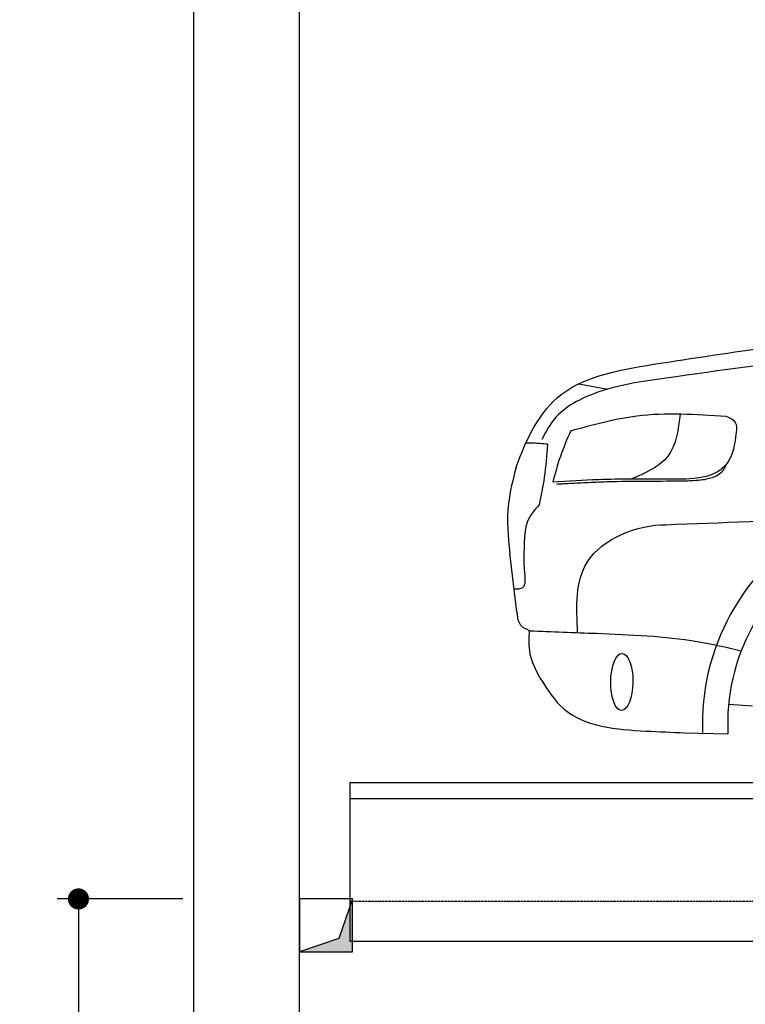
# Model space of a CAD drawing. Header units: millimetres. Extents: x -328 to 6332, y -257 to 9648.
# Tile 2 of 7: x -328 to 1042, y 3751 to 5611. Entities that reach past the tile are written whole.
import ezdxf

# ---------------------------------------------------------------- set-up
doc = ezdxf.new("R2010")
doc.units = ezdxf.units.MM
doc.linetypes.add('GEN3', pattern=[6.25, 5, -1.25])
for name, color, linetype in [('3', 6, 'GEN3'), ('4', 3, 'Continuous'), ('5', 3, 'Continuous'), ('breakthrough', 1, 'Continuous'), ('car', 10, 'Continuous')]:
    doc.layers.add(name, color=color, linetype=linetype)
doc.styles.get("Standard").update_dxf_attribs({"font": 'ISOCP.SHX'})
doc.dimstyles.new('GEN-ISO$0', dxfattribs={"dimscale": 20, "dimtxt": 3.5, "dimasz": 2, "dimexe": 2, "dimexo": 1, "dimgap": 1.5, "dimtad": 1, "dimdec": 1, "dimlfac": 0.1, "dimdsep": 46, "dimtxsty": 'STANDARD', "dimblk": 'PUNKT', "dimcen": 2, "dimclrd": 256, "dimclre": 256, "dimclrt": 2, "dimadec": 0, "dimazin": 0, "dimtp": 0.1, "dimtm": 0.1, "dimtfac": 0.71, "dimtdec": 1, "dimtmove": 2, "dimatfit": 3, "dimldrblk": 'PUNKT', "dimfxl": 1, "dimtolj": 1, "dimarcsym": 0})

# ---------------------------------------------------------------- blocks, each defined once
blk = doc.blocks.new('PUNKT')
at = {"layer": '4', "color": 0, "linetype": 'ByBlock'}
blk.add_line((-0.5, 0), (-1, 0), dxfattribs=at)
at = {"layer": '4', "color": 0, "linetype": 'ByBlock', "const_width": 0.5}
blk.add_lwpolyline([(-0.25, 0, 1), (0.25, 0, 1)], format="xyb", close=True, dxfattribs=at)
blk = doc.blocks.new('*D5')
at = {"layer": '5', "lineweight": -2}
for p, q in [((-20, 3950), (-257.1, 3950)), ((-217.1, 3910), (-217.1, 290)), ((-20, 250), (-257.1, 250))]:
    blk.add_line(p, q, dxfattribs=at)
at = {"layer": 'DEFPOINTS', "color": 0}
for p in [(0, 3950), (-217.1, 250), (0, 250)]:
    blk.add_point(p, dxfattribs=at)
at = {"layer": '5', "lineweight": -2, "xscale": 40, "yscale": 40, "zscale": 40}
for p, rotation in [((-217.1, 3950), 90), ((-217.1, 250), 270)]:
    blk.add_blockref('PUNKT', p, dxfattribs=dict(at, rotation=rotation))
at = {"layer": '5', "color": 2, "insert": (-282.1, 2100), "char_height": 70, "attachment_point": 5, "rotation": 90}
blk.add_mtext('\\A1;370', dxfattribs=at)

msp = doc.modelspace()

# ---------------------------------------------------------------- linework, layer by layer
for p, q in [((295, 4170), (2513.5, 4170)), ((295, 4170), (295, 3870)), ((200, 3950), (200, 3950)), ((295, 3870), (2531, 3870))]:
    msp.add_line(p, q)
for points in [[(5600, 3950), (5600, 6150), (5600, 9350), (0, 9350), (0, 0), (5600, 0), (5600, 3750), (5698.53, 3750), (5718.661, 3797.939), (5691.114, 3865.733), (5726.078, 3899.63), (5711.245, 3950), (5400, 3950), (5400, 200), (4950, 192.931), (4950, 91.608), (4850, 91.608), (4850, 176.952), (200, 250), (200, 9150), (5400, 9150), (5400, 3950)], [(295, 4140), (2136, 4140), (2513.5, 4140)]]:
    msp.add_lwpolyline(points)
at = {"layer": '3'}
msp.add_line((5360, 3945), (295, 3945), dxfattribs=at)
at = {"layer": 'breakthrough'}
for p, q in [((300, 3950), (274.521, 3875.479)), ((274.521, 3875.479), (200, 3850))]:
    msp.add_line(p, q, dxfattribs=at)
msp.add_lwpolyline([(200, 3850), (300, 3850), (300, 3950), (200, 3950)], close=True, dxfattribs=at)
for points in [[(300, 3850), (300, 3950), (274.521, 3875.479)], [(200, 3850), (300, 3850), (274.521, 3875.479)]]:
    msp.add_solid(points, dxfattribs=at)
at = {"layer": 'car'}
for p, q in [((727.669, 4923.485), (782.284, 4913.414)), ((610.772, 4492.214), (597.315, 4603.337)), ((1010.336, 4317.964), (1055.334, 4315.112)), ((927.388, 4264.104), (1009.09, 4261.964))]:
    msp.add_line(p, q, dxfattribs=at)
for centre, radius, start, end in [((1390.05, 4281.482), 429.01, 355.780009, 182.289238), ((1390.073, 4281.502), 381.483, 355.263349, 182.935723)]:
    msp.add_arc(centre, radius, start, end, dxfattribs=at)
msp.add_ellipse((808.687, 4360.11), major_axis=(-0.641, -53.813), ratio=0.38902036, dxfattribs=at)
for points, knots in [([(881.951, 4962.345), (956.952, 4973.957), (1230.598, 5016.326), (1507.535, 5026.246), (1708.709, 5032.069)], [0, 0, 0, 0, 227.56872273, 830.29911986, 830.29911986, 830.29911986, 830.29911986]), ([(1635.89, 4989.338), (1556.567, 4988.038), (1412.131, 4985.669), (1163.326, 4973.215), (995.373, 4948.849), (891.919, 4933.841)], [0, 0, 0, 0, 238.01556967, 433.3964532, 746.78467412, 746.78467412, 746.78467412, 746.78467412]), ([(609.163, 4765.645), (629.285, 4821.26), (683.185, 4930.983), (812.048, 4951.315), (881.951, 4962.345)], [67.56155118, 67.56155118, 67.56155118, 67.56155118, 233.57365763, 430.39952104, 430.39952104, 430.39952104, 430.39952104]), ([(891.919, 4933.841), (846.522, 4927.704), (769.632, 4917.31), (684.025, 4870.398), (663.828, 4829.728), (657.977, 4817.946)], [0, 0, 0, 0, 137.99625969, 233.72889665, 272.77112521, 272.77112521, 272.77112521, 272.77112521]), ([(712.307, 4834.612), (753.718, 4846.095), (849.496, 4872.654), (948.922, 4866.048), (1005.361, 4862.299)], [0, 0, 0, 0, 128.06845063, 296.20918746, 296.20918746, 296.20918746, 296.20918746]), ([(919.035, 4866.62), (915.377, 4837.262), (908.063, 4778.569), (853.802, 4755.038), (826.683, 4743.278)], [0, 0, 0, 0, 82.4694888, 164.8710287, 164.8710287, 164.8710287, 164.8710287]), ([(1005.361, 4862.299), (1012.623, 4859.156), (1026.472, 4853.163), (1025.301, 4838.283), (1024.744, 4831.206)], [0, 0, 0, 0, 21.2763028, 40.57534917, 40.57534917, 40.57534917, 40.57534917]), ([(712.307, 4834.612), (705.414, 4818.651), (691.766, 4787.05), (682.804, 4753.817), (678.369, 4737.37)], [0, 0, 0, 0, 52.08157366, 103.11322652, 103.11322652, 103.11322652, 103.11322652]), ([(1024.744, 4831.206), (1022.017, 4809.662), (1018.087, 4778.609), (982.113, 4750.011), (939.352, 4742.501), (906.108, 4742.876), (886.983, 4743.091)], [0, 0, 0, 0, 61.68814119, 88.91579557, 131.37711416, 188.88844648, 188.88844648, 188.88844648, 188.88844648]), ([(668.506, 4809.277), (659.413, 4810.032), (645.834, 4811.159), (632.213, 4811.436), (627.713, 4811.528)], [0, 0, 0, 0, 27.36149803, 40.86311003, 40.86311003, 40.86311003, 40.86311003]), ([(668.506, 4809.277), (666.92, 4788.323), (664.01, 4749.866), (656.172, 4712.115), (652.605, 4694.934)], [0, 0, 0, 0, 62.96215512, 115.55009481, 115.55009481, 115.55009481, 115.55009481]), ([(609.163, 4765.645), (603.263, 4742.731), (589.533, 4689.407), (593.726, 4634.656), (597.315, 4603.337)], [0, 0, 0, 0, 70.48912361, 164.03838534, 164.03838534, 164.03838534, 164.03838534]), ([(1006.699, 4772.158), (1002.78, 4764.666), (995.624, 4750.986), (976.369, 4744.777), (960.143, 4741.112), (945.022, 4740.237), (934.345, 4739.719), (929.381, 4739.479)], [0, 0, 0, 0, 24.29980573, 44.3743889, 57.43354771, 74.61313086, 89.53793221, 89.53793221, 89.53793221, 89.53793221]), ([(886.983, 4743.091), (846.363, 4743.356), (776.751, 4743.81), (707.295, 4739.263), (678.369, 4737.37)], [0, 0, 0, 0, 121.81112777, 208.75100437, 208.75100437, 208.75100437, 208.75100437]), ([(706.826, 4734.665), (703.265, 4734.446), (696.163, 4734.01), (689.065, 4733.53), (685.527, 4733.291)], [0, 0, 0, 0, 10.70534834, 21.34402657, 21.34402657, 21.34402657, 21.34402657]), ([(929.381, 4739.479), (905.158, 4739.23), (855.548, 4738.72), (792.626, 4738.678), (742.693, 4736.251), (718.122, 4735.164), (706.826, 4734.665)], [0, 0, 0, 0, 72.67602755, 148.84700864, 188.71360202, 222.63388792, 222.63388792, 222.63388792, 222.63388792]), ([(652.605, 4694.934), (643.702, 4684.526), (626.677, 4664.623), (625.342, 4638.549), (624.705, 4626.11)], [0, 0, 0, 0, 39.82087525, 76.14986244, 76.14986244, 76.14986244, 76.14986244]), ([(725.241, 4453.32), (723.024, 4501.933), (718.102, 4609.869), (837.793, 4657.249), (892.646, 4657.191)], [0, 0, 0, 0, 134.84645718, 299.40555354, 299.40555354, 299.40555354, 299.40555354]), ([(624.705, 4626.11), (623.909, 4607.754), (622.744, 4580.918), (628.233, 4535.562), (611.591, 4535.228), (605.577, 4535.108)], [0, 0, 0, 0, 60.51544878, 88.47231978, 104.28933172, 104.28933172, 104.28933172, 104.28933172]), ([(634.523, 4456.847), (628.279, 4459.55), (614.423, 4465.548), (612.371, 4480.752), (611.244, 4489.105)], [0, 0, 0, 0, 19.14031751, 42.47800857, 42.47800857, 42.47800857, 42.47800857]), ([(654.212, 4367.648), (646.584, 4382.598), (632.243, 4410.707), (633.796, 4442.135), (634.523, 4456.847)], [0, 0, 0, 0, 49.34422954, 92.77244698, 92.77244698, 92.77244698, 92.77244698]), ([(634.523, 4456.847), (676.737, 4455.208), (782.388, 4451.107), (917.102, 4445.768), (1006.701, 4425.75), (1034.21, 4419.044)], [0, 0, 0, 0, 126.8428352, 317.45382949, 402.28922187, 402.28922187, 402.28922187, 402.28922187]), ([(654.212, 4367.648), (667.914, 4345.967), (710.929, 4277.906), (826.87, 4267.786), (903.277, 4264.987), (927.388, 4264.104)], [0, 0, 0, 0, 74.55964268, 234.06366979, 307.6001056, 307.6001056, 307.6001056, 307.6001056])]:
    msp.add_open_spline(points, degree=3, knots=knots, dxfattribs=at)
for points in [[(892.646, 4657.191), (997.276, 4661.219), (1101.905, 4665.247), (1206.535, 4669.259)], [(610.772, 4492.214), (610.929, 4491.178), (611.086, 4490.141), (611.244, 4489.105)]]:
    msp.add_open_spline(points, degree=3, dxfattribs=at)

# ---------------------------------------------------------------- dimensions: what is measured, and where the dimension line sits
at = {"layer": '5'}
dim = msp.add_linear_dim(base=(-217.099, 250), p1=(0, 3950), p2=(0, 250), angle=90, dimstyle='GEN-ISO$0', override={"dimlfac": 0.1}, dxfattribs=at)
dim.commit()
dim.dimension.update_dxf_attribs({"geometry": '*D5', "text_midpoint": (-282.099, 2100)})

doc.saveas('drawing.dxf')
